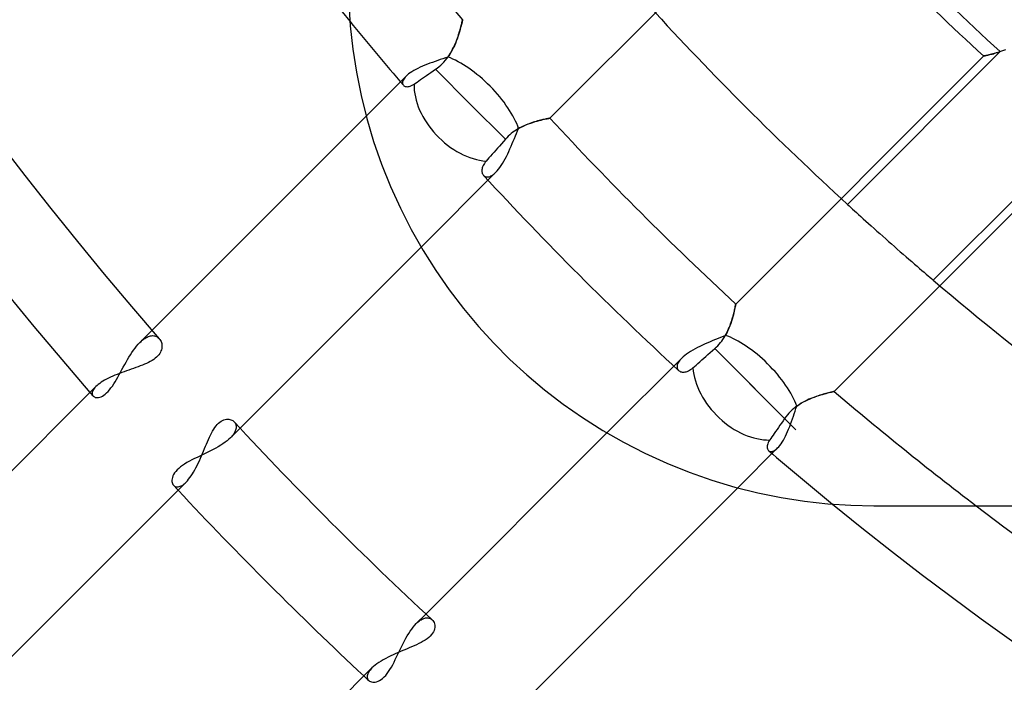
# Model space of a CAD drawing. Header units: millimetres. Extents: x -288 to 288, y -288 to 288.
# Tile 21 of 58: x -76 to -51, y -72 to -55. Entities that reach past the tile are written whole.
import ezdxf

# ---------------------------------------------------------------- set-up
doc = ezdxf.new("R2010")
doc.units = ezdxf.units.MM
doc.layers.add('MAIN-1', color=7, linetype='Continuous')
doc.layers.add('MAIN-2', color=7, linetype='Continuous')

msp = doc.modelspace()

# ---------------------------------------------------------------- linework, layer by layer
at = {"layer": 'MAIN-1'}
for p, q in [((-67.787, -54.827), (-67.748, -55.42)), ((-67.748, -55.42), (-67.683, -56.018)), ((-67.683, -56.018), (-67.59, -56.618)), ((-67.59, -56.618), (-67.469, -57.217)), ((-67.469, -57.217), (-67.321, -57.813)), ((-67.338, -57.749), (-72.863, -63.274)), ((-67.321, -57.813), (-67.145, -58.404)), ((-67.145, -58.404), (-66.941, -58.988)), ((-66.941, -58.988), (-66.712, -59.563)), ((-66.712, -59.563), (-66.456, -60.126)), ((-66.456, -60.126), (-66.175, -60.677)), ((-66.175, -60.677), (-65.87, -61.212)), ((-70.592, -65.798), (-65.921, -61.127)), ((-65.87, -61.212), (-65.543, -61.731)), ((-65.543, -61.731), (-65.195, -62.232)), ((-65.195, -62.232), (-64.827, -62.712)), ((-64.827, -62.712), (-64.443, -63.172)), ((-64.443, -63.172), (-64.043, -63.609)), ((-72.675, -63.49), (-72.658, -63.512)), ((-72.658, -63.512), (-72.643, -63.536)), ((-72.643, -63.536), (-72.631, -63.562)), ((-72.631, -63.562), (-72.621, -63.589)), ((-72.621, -63.589), (-72.613, -63.618)), ((-72.613, -63.742), (-72.621, -63.774)), ((-72.613, -63.618), (-72.609, -63.648)), ((-72.608, -63.71), (-72.613, -63.742)), ((-72.609, -63.648), (-72.607, -63.678)), ((-72.607, -63.678), (-72.608, -63.71)), ((-64.043, -63.609), (-63.629, -64.023)), ((-72.783, -63.996), (-72.821, -64.024)), ((-72.748, -63.966), (-72.783, -63.996)), ((-72.717, -63.936), (-72.748, -63.966)), ((-72.689, -63.904), (-72.717, -63.936)), ((-72.666, -63.872), (-72.689, -63.904)), ((-72.647, -63.839), (-72.666, -63.872)), ((-72.632, -63.807), (-72.647, -63.839)), ((-72.621, -63.774), (-72.632, -63.807)), ((-73.34, -64.256), (-73.4, -64.277)), ((-73.281, -64.235), (-73.34, -64.256)), ((-73.224, -64.214), (-73.281, -64.235)), ((-73.168, -64.193), (-73.224, -64.214)), ((-73.113, -64.171), (-73.168, -64.193)), ((-73.059, -64.149), (-73.113, -64.171)), ((-73.007, -64.126), (-73.059, -64.149)), ((-72.957, -64.102), (-73.007, -64.126)), ((-72.909, -64.077), (-72.957, -64.102)), ((-72.863, -64.051), (-72.909, -64.077)), ((-72.821, -64.024), (-72.863, -64.051)), ((-63.629, -64.023), (-63.194, -64.423)), ((-73.986, -64.508), (-74.038, -64.534)), ((-73.933, -64.483), (-73.986, -64.508)), ((-73.878, -64.458), (-73.933, -64.483)), ((-73.821, -64.434), (-73.878, -64.458)), ((-73.763, -64.41), (-73.821, -64.434)), ((-73.704, -64.387), (-73.763, -64.41)), ((-73.643, -64.364), (-73.704, -64.387)), ((-73.582, -64.341), (-73.643, -64.364)), ((-73.521, -64.319), (-73.582, -64.341)), ((-73.46, -64.298), (-73.521, -64.319)), ((-73.4, -64.277), (-73.46, -64.298)), ((-63.194, -64.423), (-62.735, -64.809)), ((-74.312, -64.724), (-80.871, -71.282)), ((-74.283, -64.697), (-74.312, -64.724)), ((-74.25, -64.669), (-74.283, -64.697)), ((-74.214, -64.642), (-74.25, -64.669)), ((-74.175, -64.614), (-74.214, -64.642)), ((-74.132, -64.587), (-74.175, -64.614)), ((-74.086, -64.561), (-74.132, -64.587)), ((-74.038, -64.534), (-74.086, -64.561)), ((-62.735, -64.809), (-62.255, -65.178)), ((-62.255, -65.178), (-61.755, -65.527)), ((-61.755, -65.527), (-61.235, -65.856)), ((-71.271, -65.826), (-71.241, -65.781)), ((-71.241, -65.781), (-71.211, -65.741)), ((-71.211, -65.741), (-71.179, -65.704)), ((-71.179, -65.704), (-71.146, -65.671)), ((-71.146, -65.671), (-71.113, -65.643)), ((-71.113, -65.643), (-71.079, -65.619)), ((-71.079, -65.619), (-71.045, -65.6)), ((-71.045, -65.6), (-71.012, -65.586)), ((-71.012, -65.586), (-70.979, -65.576)), ((-70.979, -65.576), (-70.946, -65.57)), ((-70.946, -65.57), (-70.915, -65.568)), ((-70.915, -65.568), (-70.885, -65.569)), ((-70.885, -65.569), (-70.856, -65.573)), ((-70.856, -65.573), (-70.829, -65.581)), ((-70.829, -65.581), (-70.804, -65.591)), ((-70.804, -65.591), (-70.781, -65.604)), ((-70.781, -65.604), (-70.761, -65.619)), ((-70.761, -65.619), (-70.742, -65.637)), ((-71.408, -66.09), (-71.382, -66.033)), ((-71.382, -66.033), (-71.355, -65.978)), ((-71.355, -65.978), (-71.328, -65.925)), ((-71.328, -65.925), (-71.3, -65.874)), ((-71.3, -65.874), (-71.271, -65.826)), ((-61.127, -65.921), (-65.798, -70.592)), ((-61.235, -65.856), (-60.699, -66.163)), ((-71.508, -66.327), (-71.483, -66.266)), ((-71.483, -66.266), (-71.458, -66.207)), ((-71.458, -66.207), (-71.433, -66.148)), ((-71.433, -66.148), (-71.408, -66.09)), ((-60.699, -66.163), (-60.148, -66.445)), ((-71.614, -66.576), (-71.587, -66.514)), ((-71.587, -66.514), (-71.56, -66.451)), ((-71.56, -66.451), (-71.534, -66.389)), ((-71.534, -66.389), (-71.508, -66.327)), ((-60.148, -66.445), (-59.583, -66.703)), ((-71.729, -66.818), (-71.7, -66.76)), ((-71.7, -66.76), (-71.671, -66.7)), ((-71.671, -66.7), (-71.642, -66.638)), ((-71.642, -66.638), (-71.614, -66.576)), ((-59.583, -66.703), (-59.007, -66.934)), ((-71.887, -67.075), (-71.854, -67.029)), ((-71.854, -67.029), (-71.822, -66.98)), ((-71.822, -66.98), (-71.791, -66.929)), ((-71.791, -66.929), (-71.76, -66.874)), ((-71.76, -66.874), (-71.729, -66.818)), ((-59.007, -66.934), (-58.421, -67.139)), ((-78.587, -73.793), (-71.984, -67.19)), ((-71.984, -67.19), (-71.952, -67.156)), ((-71.952, -67.156), (-71.919, -67.117)), ((-71.919, -67.117), (-71.887, -67.075)), ((-58.421, -67.139), (-57.828, -67.316)), ((-57.828, -67.316), (-57.23, -67.466)), ((-63.274, -72.863), (-57.749, -67.338)), ((-57.23, -67.466), (-56.628, -67.588)), ((-56.628, -67.588), (-56.026, -67.682)), ((-56.026, -67.682), (-55.426, -67.748)), ((-55.426, -67.748), (-54.83, -67.787)), ((-54.83, -67.787), (-54.24, -67.8)), ((-54.24, -67.8), (54.24, -67.8)), ((-65.637, -70.742), (-65.617, -70.763)), ((-65.617, -70.763), (-65.6, -70.788)), ((-65.6, -70.788), (-65.587, -70.815)), ((-65.587, -70.815), (-65.576, -70.844)), ((-65.576, -70.844), (-65.57, -70.876)), ((-65.57, -70.876), (-65.568, -70.909)), ((-65.652, -71.125), (-65.685, -71.161)), ((-65.625, -71.088), (-65.652, -71.125)), ((-65.603, -71.051), (-65.625, -71.088)), ((-65.587, -71.014), (-65.603, -71.051)), ((-65.576, -70.978), (-65.587, -71.014)), ((-65.569, -70.943), (-65.576, -70.978)), ((-65.568, -70.909), (-65.569, -70.943)), ((-66.039, -71.384), (-66.101, -71.412)), ((-65.979, -71.355), (-66.039, -71.384)), ((-65.921, -71.326), (-65.979, -71.355)), ((-65.865, -71.295), (-65.921, -71.326)), ((-65.814, -71.263), (-65.865, -71.295)), ((-65.766, -71.23), (-65.814, -71.263)), ((-65.723, -71.196), (-65.766, -71.23)), ((-65.685, -71.161), (-65.723, -71.196)), ((-66.57, -71.611), (-66.639, -71.642)), ((-66.501, -71.582), (-66.57, -71.611)), ((-66.432, -71.552), (-66.501, -71.582)), ((-66.364, -71.524), (-66.432, -71.552)), ((-66.296, -71.496), (-66.364, -71.524)), ((-66.23, -71.468), (-66.296, -71.496)), ((-66.165, -71.44), (-66.23, -71.468)), ((-66.101, -71.412), (-66.165, -71.44)), ((-67.062, -71.877), (-67.109, -71.913)), ((-67.01, -71.842), (-67.062, -71.877)), ((-66.955, -71.807), (-67.01, -71.842)), ((-66.896, -71.772), (-66.955, -71.807)), ((-66.835, -71.739), (-66.896, -71.772)), ((-66.771, -71.706), (-66.835, -71.739)), ((-66.706, -71.674), (-66.771, -71.706)), ((-66.639, -71.642), (-66.706, -71.674)), ((-67.19, -71.984), (-73.793, -78.587)), ((-67.152, -71.948), (-67.19, -71.984)), ((-67.109, -71.913), (-67.152, -71.948))]:
    msp.add_line(p, q, dxfattribs=at)
for radius, start, end in [(98.762, 179.99998, 221.06358), (87.462, 179.99998, 219.22089), (96.502, 180.00002, 221.14087), (96.502, 222.85608, 227.14392), (98.762, 223.03295, 226.96705), (87.462, 230.77911, 309.22093), (85.202, 232.72671, 307.27327)]:
    msp.add_arc((0, 0), radius, start, end, dxfattribs=at)
at = {"layer": 'MAIN-2'}
for p, q in [((-62.596, -57.802), (-56.198, -51.404)), ((-64.872, -55.356), (-64.88, -55.388)), ((-64.879, -55.384), (-64.872, -55.356)), ((-64.865, -55.328), (-64.872, -55.356)), ((-64.872, -55.356), (-64.866, -55.332)), ((-64.866, -55.332), (-64.861, -55.311)), ((-64.86, -55.304), (-64.865, -55.328)), ((-64.861, -55.311), (-64.857, -55.293)), ((-64.856, -55.286), (-64.86, -55.304)), ((-64.857, -55.293), (-64.854, -55.28)), ((-64.852, -55.273), (-64.856, -55.286)), ((-64.854, -55.28), (-64.852, -55.27)), ((-64.851, -55.264), (-64.852, -55.273)), ((-64.852, -55.27), (-64.85, -55.264)), ((-64.85, -55.262), (-64.851, -55.264)), ((-64.85, -55.264), (-64.85, -55.262)), ((-64.939, -55.601), (-64.955, -55.652)), ((-64.953, -55.646), (-64.94, -55.603)), ((-64.94, -55.603), (-64.927, -55.561)), ((-64.925, -55.553), (-64.939, -55.601)), ((-64.927, -55.561), (-64.915, -55.521)), ((-64.912, -55.507), (-64.925, -55.553)), ((-64.915, -55.521), (-64.905, -55.483)), ((-64.9, -55.464), (-64.912, -55.507)), ((-64.905, -55.483), (-64.895, -55.447)), ((-64.889, -55.424), (-64.9, -55.464)), ((-64.895, -55.447), (-64.887, -55.414)), ((-64.88, -55.388), (-64.889, -55.424)), ((-64.887, -55.414), (-64.879, -55.384)), ((-65.037, -55.874), (-65.063, -55.932)), ((-65.06, -55.928), (-65.039, -55.88)), ((-65.039, -55.88), (-65.02, -55.831)), ((-65.014, -55.817), (-65.037, -55.874)), ((-65.02, -55.831), (-65.001, -55.784)), ((-64.993, -55.761), (-65.014, -55.817)), ((-65.001, -55.784), (-64.984, -55.737)), ((-64.973, -55.706), (-64.993, -55.761)), ((-64.984, -55.737), (-64.968, -55.691)), ((-64.955, -55.652), (-64.973, -55.706)), ((-64.968, -55.691), (-64.953, -55.646)), ((-65.191, -56.17), (-65.161, -56.122)), ((-65.154, -56.109), (-65.19, -56.168)), ((-65.161, -56.122), (-65.133, -56.073)), ((-65.121, -56.05), (-65.154, -56.109)), ((-65.133, -56.073), (-65.107, -56.025)), ((-65.09, -55.991), (-65.121, -56.05)), ((-65.107, -56.025), (-65.083, -55.976)), ((-65.063, -55.932), (-65.09, -55.991)), ((-65.083, -55.976), (-65.06, -55.928)), ((-50.978, -56.085), (-54.92, -60.027)), ((-51.166, -56.141), (-51.204, -56.151)), ((-51.187, -56.147), (-51.156, -56.138)), ((-51.126, -56.13), (-51.166, -56.141)), ((-51.156, -56.138), (-51.122, -56.129)), ((-51.083, -56.118), (-51.126, -56.13)), ((-51.122, -56.129), (-51.088, -56.119)), ((-51.088, -56.119), (-51.052, -56.109)), ((-51.038, -56.104), (-51.083, -56.118)), ((-51.052, -56.109), (-51.015, -56.097)), ((-50.992, -56.09), (-51.038, -56.104)), ((-51.015, -56.097), (-50.978, -56.085)), ((-50.945, -56.074), (-50.992, -56.09)), ((-50.896, -56.056), (-50.945, -56.074)), ((-50.846, -56.038), (-50.896, -56.056)), ((-65.694, -56.387), (-65.759, -56.412)), ((-65.627, -56.362), (-65.694, -56.387)), ((-65.56, -56.339), (-65.627, -56.362)), ((-65.492, -56.315), (-65.56, -56.339)), ((-65.425, -56.292), (-65.492, -56.315)), ((-65.359, -56.27), (-65.425, -56.292)), ((-65.414, -56.434), (-65.372, -56.394)), ((-65.372, -56.394), (-65.332, -56.353)), ((-65.293, -56.248), (-65.359, -56.27)), ((-65.332, -56.353), (-65.294, -56.309)), ((-65.294, -56.309), (-65.258, -56.264)), ((-65.229, -56.225), (-65.293, -56.248)), ((-65.258, -56.264), (-65.223, -56.217)), ((-65.19, -56.168), (-65.229, -56.225)), ((-65.223, -56.217), (-65.191, -56.17)), ((-51.404, -56.198), (-57.802, -62.596)), ((-51.402, -56.198), (-51.404, -56.198)), ((-51.404, -56.198), (-51.403, -56.198)), ((-51.403, -56.198), (-51.399, -56.197)), ((-51.396, -56.197), (-51.402, -56.198)), ((-51.399, -56.197), (-51.392, -56.196)), ((-51.385, -56.194), (-51.396, -56.197)), ((-51.392, -56.196), (-51.382, -56.194)), ((-51.37, -56.191), (-51.385, -56.194)), ((-51.382, -56.194), (-51.37, -56.191)), ((-51.351, -56.187), (-51.37, -56.191)), ((-51.37, -56.191), (-51.355, -56.188)), ((-51.355, -56.188), (-51.338, -56.184)), ((-51.328, -56.182), (-51.351, -56.187)), ((-51.338, -56.184), (-51.318, -56.179)), ((-51.302, -56.175), (-51.328, -56.182)), ((-51.318, -56.179), (-51.296, -56.174)), ((-51.272, -56.168), (-51.302, -56.175)), ((-51.296, -56.174), (-51.271, -56.168)), ((-51.24, -56.16), (-51.272, -56.168)), ((-51.271, -56.168), (-51.245, -56.162)), ((-51.245, -56.162), (-51.217, -56.155)), ((-51.204, -56.151), (-51.24, -56.16)), ((-51.217, -56.155), (-51.187, -56.147)), ((-66.202, -56.633), (-66.242, -56.662)), ((-66.158, -56.603), (-66.202, -56.633)), ((-66.11, -56.574), (-66.158, -56.603)), ((-66.058, -56.546), (-66.11, -56.574)), ((-66.004, -56.518), (-66.058, -56.546)), ((-65.946, -56.49), (-66.004, -56.518)), ((-65.886, -56.463), (-65.946, -56.49)), ((-65.823, -56.437), (-65.886, -56.463)), ((-65.759, -56.412), (-65.823, -56.437)), ((-65.724, -56.661), (-65.669, -56.624)), ((-65.669, -56.624), (-65.611, -56.583)), ((-65.611, -56.583), (-65.55, -56.542)), ((-65.55, -56.542), (-65.503, -56.508)), ((-65.55, -56.542), (-64.642, -57.45)), ((-65.503, -56.508), (-65.458, -56.472)), ((-65.458, -56.472), (-65.414, -56.434)), ((-66.309, -56.721), (-67.338, -57.749)), ((-66.398, -56.864), (-66.401, -56.885)), ((-66.401, -56.885), (-66.4, -56.904)), ((-66.4, -56.904), (-66.396, -56.921)), ((-66.392, -56.842), (-66.398, -56.864)), ((-66.383, -56.82), (-66.392, -56.842)), ((-66.37, -56.796), (-66.383, -56.82)), ((-66.353, -56.771), (-66.37, -56.796)), ((-66.333, -56.746), (-66.353, -56.771)), ((-66.309, -56.721), (-66.333, -56.746)), ((-66.278, -56.692), (-66.309, -56.721)), ((-66.242, -56.662), (-66.278, -56.692)), ((-66.103, -56.924), (-66.064, -56.897)), ((-66.064, -56.897), (-66.024, -56.869)), ((-66.024, -56.869), (-65.981, -56.84)), ((-65.981, -56.84), (-65.935, -56.808)), ((-65.935, -56.808), (-65.884, -56.773)), ((-65.884, -56.773), (-65.832, -56.736)), ((-65.832, -56.736), (-65.778, -56.699)), ((-65.778, -56.699), (-65.724, -56.661)), ((-66.396, -56.921), (-66.389, -56.937)), ((-66.389, -56.937), (-66.379, -56.951)), ((-66.379, -56.951), (-66.365, -56.964)), ((-66.365, -56.964), (-66.348, -56.975)), ((-66.348, -56.975), (-66.329, -56.983)), ((-66.329, -56.983), (-66.307, -56.988)), ((-66.307, -56.988), (-66.283, -56.99)), ((-66.283, -56.99), (-66.257, -56.989)), ((-66.257, -56.989), (-66.229, -56.984)), ((-66.229, -56.984), (-66.199, -56.975)), ((-66.199, -56.975), (-66.168, -56.962)), ((-66.168, -56.962), (-66.136, -56.945)), ((-66.136, -56.945), (-66.103, -56.924)), ((-64.642, -57.45), (-63.746, -58.346)), ((-63.093, -57.93), (-63.034, -57.91)), ((-63.033, -57.909), (-63.075, -57.923)), ((-63.034, -57.91), (-62.977, -57.892)), ((-62.992, -57.897), (-63.033, -57.909)), ((-62.952, -57.885), (-62.992, -57.897)), ((-62.977, -57.892), (-62.923, -57.877)), ((-62.914, -57.874), (-62.952, -57.885)), ((-62.923, -57.877), (-62.871, -57.863)), ((-62.877, -57.864), (-62.914, -57.874)), ((-62.841, -57.855), (-62.877, -57.864)), ((-62.871, -57.863), (-62.823, -57.851)), ((-62.807, -57.847), (-62.841, -57.855)), ((-62.823, -57.851), (-62.779, -57.84)), ((-62.776, -57.839), (-62.807, -57.847)), ((-62.779, -57.84), (-62.738, -57.831)), ((-62.746, -57.833), (-62.776, -57.839)), ((-62.719, -57.827), (-62.746, -57.833)), ((-62.738, -57.831), (-62.702, -57.823)), ((-62.694, -57.821), (-62.719, -57.827)), ((-62.702, -57.823), (-62.67, -57.817)), ((-62.672, -57.817), (-62.694, -57.821)), ((-62.652, -57.813), (-62.672, -57.817)), ((-62.67, -57.817), (-62.644, -57.811)), ((-62.635, -57.81), (-62.652, -57.813)), ((-62.644, -57.811), (-62.624, -57.807)), ((-62.621, -57.807), (-62.635, -57.81)), ((-62.624, -57.807), (-62.609, -57.804)), ((-62.61, -57.805), (-62.621, -57.807)), ((-62.603, -57.803), (-62.61, -57.805)), ((-62.609, -57.804), (-62.599, -57.803)), ((-62.598, -57.802), (-62.603, -57.803)), ((-62.599, -57.803), (-62.596, -57.802)), ((-62.596, -57.802), (-62.598, -57.802)), ((-63.553, -58.166), (-63.595, -58.199)), ((-63.51, -58.135), (-63.553, -58.166)), ((-63.467, -58.107), (-63.51, -58.135)), ((-63.423, -58.08), (-63.467, -58.107)), ((-63.46, -58.195), (-63.433, -58.132)), ((-63.433, -58.132), (-63.406, -58.07)), ((-63.379, -58.055), (-63.423, -58.08)), ((-63.406, -58.07), (-63.342, -58.035)), ((-63.335, -58.031), (-63.379, -58.055)), ((-63.342, -58.035), (-63.279, -58.004)), ((-63.291, -58.01), (-63.335, -58.031)), ((-63.247, -57.99), (-63.291, -58.01)), ((-63.279, -58.004), (-63.216, -57.977)), ((-63.203, -57.971), (-63.247, -57.99)), ((-63.216, -57.977), (-63.154, -57.952)), ((-63.16, -57.954), (-63.203, -57.971)), ((-63.117, -57.938), (-63.16, -57.954)), ((-63.154, -57.952), (-63.093, -57.93)), ((-63.075, -57.923), (-63.117, -57.938)), ((-52.705, -61.981), (-48.753, -58.029)), ((-63.797, -58.404), (-63.849, -58.463)), ((-63.746, -58.346), (-63.797, -58.404)), ((-63.711, -58.307), (-63.746, -58.346)), ((-63.673, -58.269), (-63.711, -58.307)), ((-63.635, -58.233), (-63.673, -58.269)), ((-63.595, -58.199), (-63.635, -58.233)), ((-63.569, -58.458), (-63.541, -58.391)), ((-63.541, -58.391), (-63.513, -58.325)), ((-63.513, -58.325), (-63.486, -58.259)), ((-63.486, -58.259), (-63.46, -58.195)), ((-64.038, -58.678), (-64.084, -58.729)), ((-63.993, -58.627), (-64.038, -58.678)), ((-63.948, -58.575), (-63.993, -58.627)), ((-63.899, -58.52), (-63.948, -58.575)), ((-63.849, -58.463), (-63.899, -58.52)), ((-63.687, -58.726), (-63.657, -58.66)), ((-63.657, -58.66), (-63.627, -58.593)), ((-63.627, -58.593), (-63.597, -58.526)), ((-63.597, -58.526), (-63.569, -58.458)), ((-55.262, -64.85), (-48.847, -58.435)), ((-64.266, -58.937), (-64.288, -58.967)), ((-64.241, -58.907), (-64.266, -58.937)), ((-64.207, -58.868), (-64.241, -58.907)), ((-64.169, -58.826), (-64.207, -58.868)), ((-64.128, -58.779), (-64.169, -58.826)), ((-64.084, -58.729), (-64.128, -58.779)), ((-63.818, -58.968), (-63.784, -58.911)), ((-63.784, -58.911), (-63.751, -58.851)), ((-63.751, -58.851), (-63.719, -58.789)), ((-63.719, -58.789), (-63.687, -58.726)), ((-64.351, -59.135), (-64.352, -59.16)), ((-64.352, -59.16), (-64.351, -59.184)), ((-64.348, -59.109), (-64.351, -59.135)), ((-64.351, -59.184), (-64.347, -59.206)), ((-64.342, -59.082), (-64.348, -59.109)), ((-64.333, -59.054), (-64.342, -59.082)), ((-64.321, -59.026), (-64.333, -59.054)), ((-64.306, -58.996), (-64.321, -59.026)), ((-64.288, -58.967), (-64.306, -58.996)), ((-63.991, -59.197), (-63.956, -59.16)), ((-63.956, -59.16), (-63.921, -59.118)), ((-63.921, -59.118), (-63.886, -59.072)), ((-63.886, -59.072), (-63.852, -59.022)), ((-63.852, -59.022), (-63.818, -58.968)), ((-65.921, -61.127), (-63.991, -59.197)), ((-64.347, -59.206), (-64.341, -59.226)), ((-64.341, -59.226), (-64.332, -59.245)), ((-64.332, -59.245), (-64.322, -59.262)), ((-64.322, -59.262), (-64.31, -59.277)), ((-64.31, -59.277), (-64.297, -59.29)), ((-64.297, -59.29), (-64.282, -59.3)), ((-64.282, -59.3), (-64.266, -59.308)), ((-64.266, -59.308), (-64.249, -59.314)), ((-64.249, -59.314), (-64.23, -59.317)), ((-64.23, -59.317), (-64.21, -59.318)), ((-64.21, -59.318), (-64.189, -59.316)), ((-64.189, -59.316), (-64.166, -59.311)), ((-64.166, -59.311), (-64.143, -59.304)), ((-64.143, -59.304), (-64.119, -59.293)), ((-64.119, -59.293), (-64.095, -59.28)), ((-64.095, -59.28), (-64.07, -59.264)), ((-64.07, -59.264), (-64.044, -59.245)), ((-64.044, -59.245), (-64.018, -59.222)), ((-64.018, -59.222), (-63.991, -59.197)), ((-54.92, -60.027), (-54.88, -60.064)), ((-54.88, -60.064), (-54.837, -60.103)), ((-54.837, -60.103), (-54.79, -60.146)), ((-54.79, -60.146), (-54.741, -60.19)), ((-54.741, -60.19), (-54.689, -60.237)), ((-54.689, -60.237), (-54.634, -60.288)), ((-54.634, -60.288), (-54.574, -60.341)), ((-54.574, -60.341), (-54.512, -60.398)), ((-54.512, -60.398), (-54.446, -60.457)), ((-54.446, -60.457), (-54.377, -60.519)), ((-54.377, -60.519), (-54.307, -60.583)), ((-54.307, -60.583), (-54.234, -60.648)), ((-54.234, -60.648), (-54.16, -60.714)), ((-54.16, -60.714), (-54.085, -60.781)), ((-54.085, -60.781), (-54.009, -60.848)), ((-54.009, -60.848), (-53.934, -60.915)), ((-53.934, -60.915), (-53.859, -60.981)), ((-53.859, -60.981), (-53.785, -61.046)), ((-53.785, -61.046), (-53.71, -61.112)), ((-53.71, -61.112), (-53.634, -61.179)), ((-53.634, -61.179), (-53.558, -61.246)), ((-53.558, -61.246), (-53.482, -61.312)), ((-53.482, -61.312), (-53.407, -61.377)), ((-53.407, -61.377), (-53.333, -61.441)), ((-53.333, -61.441), (-53.261, -61.503)), ((-53.261, -61.503), (-53.192, -61.564)), ((-53.192, -61.564), (-53.125, -61.622)), ((-53.125, -61.622), (-53.061, -61.677)), ((-53.061, -61.677), (-53, -61.729)), ((-53, -61.729), (-52.943, -61.778)), ((-52.943, -61.778), (-52.89, -61.823)), ((-52.89, -61.823), (-52.839, -61.867)), ((-52.839, -61.867), (-52.791, -61.907)), ((-52.791, -61.907), (-52.746, -61.946)), ((-52.746, -61.946), (-52.705, -61.981)), ((-57.831, -62.741), (-57.841, -62.782)), ((-57.838, -62.771), (-57.832, -62.742)), ((-57.832, -62.742), (-57.826, -62.716)), ((-57.823, -62.704), (-57.831, -62.741)), ((-57.826, -62.716), (-57.821, -62.692)), ((-57.817, -62.672), (-57.823, -62.704)), ((-57.821, -62.692), (-57.816, -62.67)), ((-57.811, -62.645), (-57.817, -62.672)), ((-57.816, -62.67), (-57.813, -62.651)), ((-57.813, -62.651), (-57.809, -62.634)), ((-57.807, -62.624), (-57.811, -62.645)), ((-57.809, -62.634), (-57.807, -62.621)), ((-57.804, -62.609), (-57.807, -62.624)), ((-57.807, -62.621), (-57.805, -62.61)), ((-57.805, -62.61), (-57.803, -62.603)), ((-57.803, -62.599), (-57.804, -62.609)), ((-57.802, -62.596), (-57.803, -62.599)), ((-57.803, -62.603), (-57.802, -62.598)), ((-57.802, -62.598), (-57.802, -62.596)), ((-57.894, -62.984), (-57.912, -63.041)), ((-57.906, -63.022), (-57.894, -62.982)), ((-57.878, -62.929), (-57.894, -62.984)), ((-57.894, -62.982), (-57.882, -62.943)), ((-57.882, -62.943), (-57.872, -62.905)), ((-57.864, -62.877), (-57.878, -62.929)), ((-57.872, -62.905), (-57.862, -62.869)), ((-57.852, -62.827), (-57.864, -62.877)), ((-57.862, -62.869), (-57.853, -62.835)), ((-57.853, -62.835), (-57.845, -62.802)), ((-57.841, -62.782), (-57.852, -62.827)), ((-57.845, -62.802), (-57.838, -62.771)), ((-57.979, -63.221), (-58.006, -63.282)), ((-58.006, -63.283), (-57.986, -63.238)), ((-57.986, -63.238), (-57.967, -63.194)), ((-57.954, -63.16), (-57.979, -63.221)), ((-57.967, -63.194), (-57.95, -63.15)), ((-57.932, -63.1), (-57.954, -63.16)), ((-57.95, -63.15), (-57.934, -63.106)), ((-57.934, -63.106), (-57.92, -63.064)), ((-57.912, -63.041), (-57.932, -63.1)), ((-57.92, -63.064), (-57.906, -63.022)), ((-72.863, -63.274), (-73.178, -63.59)), ((-73.114, -63.531), (-73.083, -63.506)), ((-73.083, -63.506), (-73.051, -63.484)), ((-73.051, -63.484), (-73.02, -63.465)), ((-73.02, -63.465), (-72.989, -63.449)), ((-72.989, -63.449), (-72.959, -63.435)), ((-72.959, -63.435), (-72.93, -63.425)), ((-72.93, -63.425), (-72.901, -63.418)), ((-72.901, -63.418), (-72.874, -63.414)), ((-72.874, -63.414), (-72.847, -63.412)), ((-72.847, -63.412), (-72.821, -63.414)), ((-72.821, -63.414), (-72.796, -63.418)), ((-72.796, -63.418), (-72.773, -63.424)), ((-72.773, -63.424), (-72.75, -63.433)), ((-72.75, -63.433), (-72.729, -63.444)), ((-72.729, -63.444), (-72.71, -63.457)), ((-72.71, -63.457), (-72.692, -63.473)), ((-72.692, -63.473), (-72.675, -63.49)), ((-58.259, -63.486), (-58.324, -63.513)), ((-58.194, -63.459), (-58.259, -63.486)), ((-58.131, -63.433), (-58.194, -63.459)), ((-58.164, -63.55), (-58.133, -63.507)), ((-58.133, -63.507), (-58.104, -63.463)), ((-58.07, -63.406), (-58.131, -63.433)), ((-58.104, -63.463), (-58.077, -63.418)), ((-58.077, -63.418), (-58.052, -63.373)), ((-58.036, -63.344), (-58.07, -63.406)), ((-58.052, -63.373), (-58.028, -63.328)), ((-58.006, -63.282), (-58.036, -63.344)), ((-58.028, -63.328), (-58.006, -63.283)), ((-73.342, -63.787), (-73.301, -63.732)), ((-73.301, -63.732), (-73.261, -63.681)), ((-73.261, -63.681), (-73.219, -63.633)), ((-73.219, -63.633), (-73.178, -63.59)), ((-73.178, -63.59), (-73.146, -63.559)), ((-73.146, -63.559), (-73.114, -63.531)), ((-58.852, -63.751), (-58.911, -63.784)), ((-58.79, -63.719), (-58.852, -63.751)), ((-58.726, -63.688), (-58.79, -63.719)), ((-58.661, -63.657), (-58.726, -63.688)), ((-58.594, -63.627), (-58.661, -63.657)), ((-58.526, -63.597), (-58.594, -63.627)), ((-58.459, -63.569), (-58.526, -63.597)), ((-58.391, -63.541), (-58.459, -63.569)), ((-58.404, -63.797), (-58.346, -63.746)), ((-58.324, -63.513), (-58.391, -63.541)), ((-58.346, -63.746), (-58.306, -63.71)), ((-58.346, -63.746), (-56.252, -65.84)), ((-58.306, -63.71), (-58.268, -63.673)), ((-58.268, -63.673), (-58.232, -63.633)), ((-58.232, -63.633), (-58.197, -63.592)), ((-58.197, -63.592), (-58.164, -63.55)), ((-73.496, -64.028), (-73.458, -63.965)), ((-73.458, -63.965), (-73.42, -63.903)), ((-73.42, -63.903), (-73.381, -63.844)), ((-73.381, -63.844), (-73.342, -63.787)), ((-59.197, -63.991), (-61.127, -65.921)), ((-59.222, -64.018), (-59.245, -64.044)), ((-59.197, -63.991), (-59.222, -64.018)), ((-59.16, -63.956), (-59.197, -63.991)), ((-59.118, -63.921), (-59.16, -63.956)), ((-59.072, -63.887), (-59.118, -63.921)), ((-59.022, -63.852), (-59.072, -63.887)), ((-58.968, -63.818), (-59.022, -63.852)), ((-58.911, -63.784), (-58.968, -63.818)), ((-58.678, -64.038), (-58.627, -63.993)), ((-58.627, -63.993), (-58.575, -63.948)), ((-58.575, -63.948), (-58.52, -63.899)), ((-58.52, -63.899), (-58.463, -63.849)), ((-58.463, -63.849), (-58.404, -63.797)), ((-73.64, -64.288), (-73.605, -64.223)), ((-73.605, -64.223), (-73.569, -64.157)), ((-73.569, -64.157), (-73.532, -64.092)), ((-73.532, -64.092), (-73.496, -64.028)), ((-59.316, -64.189), (-59.318, -64.21)), ((-59.318, -64.21), (-59.317, -64.23)), ((-59.317, -64.23), (-59.314, -64.249)), ((-59.311, -64.166), (-59.316, -64.189)), ((-59.314, -64.249), (-59.308, -64.266)), ((-59.304, -64.143), (-59.311, -64.166)), ((-59.308, -64.266), (-59.3, -64.282)), ((-59.293, -64.119), (-59.304, -64.143)), ((-59.28, -64.095), (-59.293, -64.119)), ((-59.264, -64.07), (-59.28, -64.095)), ((-59.245, -64.044), (-59.264, -64.07)), ((-58.967, -64.288), (-58.937, -64.266)), ((-58.937, -64.266), (-58.907, -64.241)), ((-58.907, -64.241), (-58.868, -64.207)), ((-58.868, -64.207), (-58.826, -64.169)), ((-58.826, -64.169), (-58.779, -64.128)), ((-58.779, -64.128), (-58.729, -64.084)), ((-58.729, -64.084), (-58.678, -64.038)), ((-73.78, -64.541), (-73.745, -64.48)), ((-73.745, -64.48), (-73.71, -64.417)), ((-73.71, -64.417), (-73.675, -64.353)), ((-73.675, -64.353), (-73.64, -64.288)), ((-59.3, -64.282), (-59.29, -64.297)), ((-59.29, -64.297), (-59.277, -64.31)), ((-59.277, -64.31), (-59.262, -64.322)), ((-59.262, -64.322), (-59.245, -64.332)), ((-59.245, -64.332), (-59.226, -64.341)), ((-59.226, -64.341), (-59.206, -64.347)), ((-59.206, -64.347), (-59.183, -64.351)), ((-59.183, -64.351), (-59.16, -64.352)), ((-59.16, -64.352), (-59.135, -64.351)), ((-59.135, -64.351), (-59.109, -64.348)), ((-59.109, -64.348), (-59.082, -64.342)), ((-59.082, -64.342), (-59.054, -64.333)), ((-59.054, -64.333), (-59.025, -64.321)), ((-59.025, -64.321), (-58.996, -64.306)), ((-58.996, -64.306), (-58.967, -64.288)), ((-74.359, -64.777), (-74.376, -64.803)), ((-74.338, -64.751), (-74.359, -64.777)), ((-74.312, -64.724), (-74.338, -64.751)), ((-73.96, -64.808), (-73.923, -64.762)), ((-73.923, -64.762), (-73.887, -64.712)), ((-73.887, -64.712), (-73.851, -64.658)), ((-73.851, -64.658), (-73.815, -64.6)), ((-73.815, -64.6), (-73.78, -64.541)), ((-57.45, -64.642), (-56.252, -65.84)), ((-74.406, -64.876), (-74.408, -64.898)), ((-74.408, -64.898), (-74.407, -64.918)), ((-74.407, -64.918), (-74.403, -64.937)), ((-74.4, -64.853), (-74.406, -64.876)), ((-74.403, -64.937), (-74.395, -64.953)), ((-74.39, -64.829), (-74.4, -64.853)), ((-74.395, -64.953), (-74.384, -64.969)), ((-74.376, -64.803), (-74.39, -64.829)), ((-74.384, -64.969), (-74.369, -64.983)), ((-74.369, -64.983), (-74.35, -64.994)), ((-74.35, -64.994), (-74.328, -65.003)), ((-74.328, -65.003), (-74.302, -65.008)), ((-74.302, -65.008), (-74.275, -65.009)), ((-74.275, -65.009), (-74.245, -65.006)), ((-74.245, -65.006), (-74.213, -64.998)), ((-74.213, -64.998), (-74.179, -64.986)), ((-74.179, -64.986), (-74.144, -64.97)), ((-74.144, -64.97), (-74.108, -64.948)), ((-74.108, -64.948), (-74.071, -64.921)), ((-74.071, -64.921), (-74.034, -64.888)), ((-74.034, -64.888), (-73.997, -64.85)), ((-73.997, -64.85), (-73.96, -64.808)), ((-55.864, -65.033), (-55.913, -65.054)), ((-55.884, -65.041), (-55.827, -65.018)), ((-55.816, -65.014), (-55.864, -65.033)), ((-55.827, -65.018), (-55.771, -64.996)), ((-55.769, -64.996), (-55.816, -65.014)), ((-55.771, -64.996), (-55.716, -64.977)), ((-55.722, -64.979), (-55.769, -64.996)), ((-55.677, -64.963), (-55.722, -64.979)), ((-55.716, -64.977), (-55.662, -64.959)), ((-55.633, -64.949), (-55.677, -64.963)), ((-55.662, -64.959), (-55.61, -64.942)), ((-55.59, -64.936), (-55.633, -64.949)), ((-55.61, -64.942), (-55.56, -64.927)), ((-55.55, -64.924), (-55.59, -64.936)), ((-55.56, -64.927), (-55.513, -64.913)), ((-55.511, -64.913), (-55.55, -64.924)), ((-55.513, -64.913), (-55.469, -64.901)), ((-55.474, -64.903), (-55.511, -64.913)), ((-55.44, -64.893), (-55.474, -64.903)), ((-55.469, -64.901), (-55.429, -64.89)), ((-55.408, -64.885), (-55.44, -64.893)), ((-55.429, -64.89), (-55.391, -64.881)), ((-55.379, -64.878), (-55.408, -64.885)), ((-55.391, -64.881), (-55.358, -64.873)), ((-55.352, -64.871), (-55.379, -64.878)), ((-55.358, -64.873), (-55.33, -64.866)), ((-55.329, -64.866), (-55.352, -64.871)), ((-55.33, -64.866), (-55.306, -64.86)), ((-55.309, -64.861), (-55.329, -64.866)), ((-55.292, -64.857), (-55.309, -64.861)), ((-55.306, -64.86), (-55.287, -64.856)), ((-55.279, -64.854), (-55.292, -64.857)), ((-55.287, -64.856), (-55.273, -64.853)), ((-55.269, -64.852), (-55.279, -64.854)), ((-55.273, -64.853), (-55.264, -64.851)), ((-55.264, -64.85), (-55.269, -64.852)), ((-55.264, -64.851), (-55.262, -64.85)), ((-55.262, -64.85), (-55.264, -64.85)), ((-56.303, -65.289), (-56.348, -65.328)), ((-56.257, -65.252), (-56.303, -65.289)), ((-56.209, -65.218), (-56.257, -65.252)), ((-56.248, -65.293), (-56.225, -65.229)), ((-56.225, -65.229), (-56.169, -65.191)), ((-56.16, -65.185), (-56.209, -65.218)), ((-56.169, -65.191), (-56.113, -65.156)), ((-56.111, -65.155), (-56.16, -65.185)), ((-56.113, -65.156), (-56.055, -65.123)), ((-56.062, -65.127), (-56.111, -65.155)), ((-56.012, -65.101), (-56.062, -65.127)), ((-56.055, -65.123), (-55.998, -65.094)), ((-55.962, -65.076), (-56.012, -65.101)), ((-55.998, -65.094), (-55.941, -65.066)), ((-55.913, -65.054), (-55.962, -65.076)), ((-55.941, -65.066), (-55.884, -65.041)), ((-56.507, -65.503), (-56.542, -65.55)), ((-56.47, -65.456), (-56.507, -65.503)), ((-56.431, -65.411), (-56.47, -65.456)), ((-56.39, -65.368), (-56.431, -65.411)), ((-56.348, -65.328), (-56.39, -65.368)), ((-56.338, -65.559), (-56.315, -65.492)), ((-56.315, -65.492), (-56.292, -65.425)), ((-56.292, -65.425), (-56.27, -65.359)), ((-56.27, -65.359), (-56.248, -65.293)), ((-70.84, -66.045), (-70.592, -65.798)), ((-70.742, -65.637), (-70.73, -65.651)), ((-70.73, -65.651), (-70.72, -65.666)), ((-70.72, -65.666), (-70.711, -65.683)), ((-70.711, -65.683), (-70.704, -65.7)), ((-70.704, -65.7), (-70.698, -65.719)), ((-70.698, -65.719), (-70.694, -65.738)), ((-70.693, -65.78), (-70.695, -65.801)), ((-70.694, -65.738), (-70.692, -65.758)), ((-70.692, -65.758), (-70.693, -65.78)), ((-56.699, -65.778), (-56.736, -65.832)), ((-56.661, -65.724), (-56.699, -65.778)), ((-56.624, -65.669), (-56.661, -65.724)), ((-56.583, -65.611), (-56.624, -65.669)), ((-56.542, -65.55), (-56.583, -65.611)), ((-56.437, -65.823), (-56.411, -65.759)), ((-56.411, -65.759), (-56.386, -65.693)), ((-56.386, -65.693), (-56.362, -65.627)), ((-56.362, -65.627), (-56.338, -65.559)), ((-70.84, -66.045), (-70.881, -66.085)), ((-70.815, -66.02), (-70.84, -66.045)), ((-70.793, -65.994), (-70.815, -66.02)), ((-70.773, -65.969), (-70.793, -65.994)), ((-70.755, -65.944), (-70.773, -65.969)), ((-70.739, -65.919), (-70.755, -65.944)), ((-70.726, -65.894), (-70.739, -65.919)), ((-70.715, -65.87), (-70.726, -65.894)), ((-70.706, -65.847), (-70.715, -65.87)), ((-70.699, -65.824), (-70.706, -65.847)), ((-70.695, -65.801), (-70.699, -65.824)), ((-56.869, -66.024), (-56.897, -66.064)), ((-56.84, -65.981), (-56.869, -66.024)), ((-56.808, -65.935), (-56.84, -65.981)), ((-56.773, -65.884), (-56.808, -65.935)), ((-56.736, -65.832), (-56.773, -65.884)), ((-56.546, -66.058), (-56.518, -66.003)), ((-56.518, -66.003), (-56.49, -65.946)), ((-56.49, -65.946), (-56.463, -65.885)), ((-56.463, -65.885), (-56.437, -65.823)), ((-71.154, -66.276), (-71.218, -66.313)), ((-71.092, -66.239), (-71.154, -66.276)), ((-71.034, -66.202), (-71.092, -66.239)), ((-70.979, -66.163), (-71.034, -66.202)), ((-70.928, -66.124), (-70.979, -66.163)), ((-70.881, -66.085), (-70.928, -66.124)), ((-56.989, -66.257), (-56.99, -66.283)), ((-56.99, -66.283), (-56.988, -66.307)), ((-56.984, -66.229), (-56.989, -66.257)), ((-56.975, -66.199), (-56.984, -66.229)), ((-56.962, -66.168), (-56.975, -66.199)), ((-56.945, -66.136), (-56.962, -66.168)), ((-56.924, -66.103), (-56.945, -66.136)), ((-56.897, -66.064), (-56.924, -66.103)), ((-56.721, -66.309), (-56.692, -66.278)), ((-56.692, -66.278), (-56.662, -66.242)), ((-56.662, -66.242), (-56.633, -66.202)), ((-56.633, -66.202), (-56.603, -66.158)), ((-56.603, -66.158), (-56.574, -66.11)), ((-56.574, -66.11), (-56.546, -66.058)), ((-71.7, -66.552), (-71.768, -66.585)), ((-71.631, -66.519), (-71.7, -66.552)), ((-71.561, -66.486), (-71.631, -66.519)), ((-71.491, -66.452), (-71.561, -66.486)), ((-71.421, -66.418), (-71.491, -66.452)), ((-71.352, -66.384), (-71.421, -66.418)), ((-71.284, -66.349), (-71.352, -66.384)), ((-71.218, -66.313), (-71.284, -66.349)), ((-57.749, -67.338), (-56.721, -66.309)), ((-56.988, -66.307), (-56.983, -66.329)), ((-56.983, -66.329), (-56.975, -66.349)), ((-56.975, -66.349), (-56.964, -66.365)), ((-56.964, -66.365), (-56.951, -66.379)), ((-56.951, -66.379), (-56.937, -66.389)), ((-56.937, -66.389), (-56.921, -66.396)), ((-56.921, -66.396), (-56.904, -66.4)), ((-56.904, -66.4), (-56.885, -66.401)), ((-56.885, -66.401), (-56.864, -66.398)), ((-56.864, -66.398), (-56.842, -66.392)), ((-56.842, -66.392), (-56.82, -66.383)), ((-56.82, -66.383), (-56.796, -66.37)), ((-56.796, -66.37), (-56.771, -66.353)), ((-56.771, -66.353), (-56.746, -66.333)), ((-56.746, -66.333), (-56.721, -66.309)), ((-72.129, -66.797), (-72.175, -66.835)), ((-72.078, -66.76), (-72.129, -66.797)), ((-72.022, -66.723), (-72.078, -66.76)), ((-71.963, -66.688), (-72.022, -66.723)), ((-71.9, -66.653), (-71.963, -66.688)), ((-71.835, -66.619), (-71.9, -66.653)), ((-71.768, -66.585), (-71.835, -66.619)), ((-72.339, -67.068), (-72.348, -67.104)), ((-72.326, -67.03), (-72.339, -67.068)), ((-72.307, -66.992), (-72.326, -67.03)), ((-72.283, -66.952), (-72.307, -66.992)), ((-72.253, -66.913), (-72.283, -66.952)), ((-72.217, -66.873), (-72.253, -66.913)), ((-72.175, -66.835), (-72.217, -66.873)), ((-72.348, -67.104), (-72.351, -67.138)), ((-72.351, -67.138), (-72.35, -67.17)), ((-72.35, -67.17), (-72.345, -67.2)), ((-72.345, -67.2), (-72.337, -67.227)), ((-72.337, -67.227), (-72.324, -67.251)), ((-72.324, -67.251), (-72.308, -67.271)), ((-72.308, -67.271), (-72.295, -67.284)), ((-72.295, -67.284), (-72.28, -67.294)), ((-72.28, -67.294), (-72.263, -67.303)), ((-72.263, -67.303), (-72.246, -67.308)), ((-72.246, -67.308), (-72.226, -67.312)), ((-72.226, -67.312), (-72.206, -67.313)), ((-72.206, -67.313), (-72.185, -67.311)), ((-72.185, -67.311), (-72.162, -67.306)), ((-72.162, -67.306), (-72.138, -67.298)), ((-72.138, -67.298), (-72.114, -67.288)), ((-72.114, -67.288), (-72.089, -67.274)), ((-72.089, -67.274), (-72.064, -67.258)), ((-72.064, -67.258), (-72.038, -67.238)), ((-72.038, -67.238), (-72.011, -67.216)), ((-72.011, -67.216), (-71.984, -67.19)), ((-54.24, -67.8), (-54.24, -67.8)), ((-65.798, -70.592), (-66.045, -70.84)), ((-66.085, -70.881), (-66.045, -70.84)), ((-66.045, -70.84), (-66.02, -70.815)), ((-66.02, -70.815), (-65.995, -70.793)), ((-65.995, -70.793), (-65.97, -70.773)), ((-65.97, -70.773), (-65.944, -70.755)), ((-65.944, -70.755), (-65.92, -70.739)), ((-65.92, -70.739), (-65.895, -70.726)), ((-65.895, -70.726), (-65.871, -70.715)), ((-65.871, -70.715), (-65.848, -70.706)), ((-65.848, -70.706), (-65.825, -70.7)), ((-65.825, -70.7), (-65.803, -70.695)), ((-65.803, -70.695), (-65.781, -70.693)), ((-65.781, -70.693), (-65.76, -70.692)), ((-65.76, -70.692), (-65.739, -70.694)), ((-65.739, -70.694), (-65.72, -70.698)), ((-65.72, -70.698), (-65.701, -70.703)), ((-65.701, -70.703), (-65.684, -70.71)), ((-65.684, -70.71), (-65.667, -70.719)), ((-65.667, -70.719), (-65.651, -70.73)), ((-65.651, -70.73), (-65.637, -70.742)), ((-66.277, -71.154), (-66.24, -71.093)), ((-66.24, -71.093), (-66.202, -71.034)), ((-66.202, -71.034), (-66.163, -70.979)), ((-66.163, -70.979), (-66.124, -70.928)), ((-66.124, -70.928), (-66.085, -70.881)), ((-66.418, -71.422), (-66.384, -71.352)), ((-66.384, -71.352), (-66.349, -71.284)), ((-66.349, -71.284), (-66.313, -71.218)), ((-66.313, -71.218), (-66.277, -71.154)), ((-66.553, -71.701), (-66.519, -71.632)), ((-66.519, -71.632), (-66.486, -71.562)), ((-66.486, -71.562), (-66.452, -71.491)), ((-66.452, -71.491), (-66.418, -71.422)), ((-66.653, -71.901), (-66.619, -71.836)), ((-66.619, -71.836), (-66.586, -71.769)), ((-66.586, -71.769), (-66.553, -71.701)), ((-67.298, -72.138), (-67.306, -72.162)), ((-67.288, -72.114), (-67.298, -72.138)), ((-67.274, -72.089), (-67.288, -72.114)), ((-67.258, -72.064), (-67.274, -72.089)), ((-67.238, -72.038), (-67.258, -72.064)), ((-67.216, -72.011), (-67.238, -72.038)), ((-67.19, -71.984), (-67.216, -72.011)), ((-66.835, -72.176), (-66.797, -72.129)), ((-66.797, -72.129), (-66.76, -72.078)), ((-66.76, -72.078), (-66.724, -72.023)), ((-66.724, -72.023), (-66.688, -71.963)), ((-66.688, -71.963), (-66.653, -71.901)), ((-67.311, -72.185), (-67.313, -72.206)), ((-67.313, -72.206), (-67.312, -72.226)), ((-67.312, -72.226), (-67.308, -72.246)), ((-67.306, -72.162), (-67.311, -72.185)), ((-67.308, -72.246), (-67.303, -72.263)), ((-67.303, -72.263), (-67.294, -72.28)), ((-67.294, -72.28), (-67.284, -72.295)), ((-67.284, -72.295), (-67.271, -72.308)), ((-67.271, -72.308), (-67.251, -72.324)), ((-67.251, -72.324), (-67.227, -72.337)), ((-67.227, -72.337), (-67.2, -72.345)), ((-67.2, -72.345), (-67.17, -72.351)), ((-67.17, -72.351), (-67.138, -72.351)), ((-67.138, -72.351), (-67.104, -72.348)), ((-67.104, -72.348), (-67.068, -72.339)), ((-67.068, -72.339), (-67.03, -72.326)), ((-67.03, -72.326), (-66.992, -72.307)), ((-66.992, -72.307), (-66.953, -72.283)), ((-66.953, -72.283), (-66.913, -72.253)), ((-66.913, -72.253), (-66.874, -72.217)), ((-66.874, -72.217), (-66.835, -72.176))]:
    msp.add_line(p, q, dxfattribs=at)
for radius, start, end in [(70.19, 89.99998, 270.00002), (56, 90, 270), (243.5, 179.99998, 0), (227, 179.99998, 270.00002), (226, 179.99998, 270.00002), (56.5, 180, 0), (70.19, 194.99474, 255.00525), (71.19, 197.75279, 252.24721), (75.791, 222.26885, 227.73115), (76.162, 222.44888, 227.55112), (85.202, 217.27329, 220.43585), (81.36, 222.45598, 227.54408), (87.462, 219.22089, 220.62882), (85.202, 222.71971, 227.28029), (87.462, 222.66792, 227.33208), (81.36, 229.6238, 236.44268), (98.762, 221.06358, 221.13451), (85.202, 229.56415, 232.72671), (87.462, 229.37118, 230.77911), (98.762, 222.93325, 223.03295), (98.762, 226.96705, 227.06674)]:
    msp.add_arc((0, 0), radius, start, end, dxfattribs=at)
for centre, ratio, start_param, end_param in [((-64.642, -57.45), 0.406355, 0.685732, 2.428105), ((-64.642, -57.45), 0.697531, -2.548056, -0.684357), ((-57.45, -64.642), 0.406355, 0.713487, 2.455861), ((-57.45, -64.642), 0.697531, -2.457236, -0.593537)]:
    msp.add_ellipse(centre, major_axis=(1.199, -1.199), ratio=ratio, start_param=start_param, end_param=end_param, dxfattribs=at)

doc.saveas('drawing.dxf')
